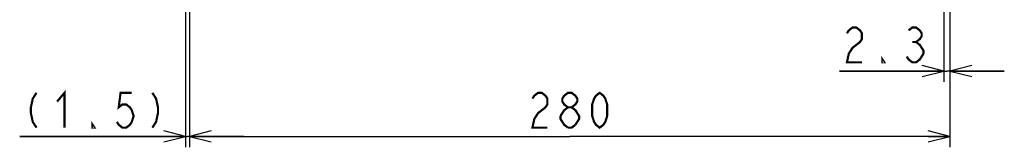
# Model space of a CAD drawing. Extents: x 28 to 410, y 33 to 287.
# Tile 17 of 63: x 139 to 229, y 110 to 122. Entities that reach past the tile are written whole.
import ezdxf

# ---------------------------------------------------------------- set-up
doc = ezdxf.new("R2010")
doc.units = 0
doc.header["$LTSCALE"] = 23.1
doc.layers.get('0').update_dxf_attribs({"linetype": 'CONTINUOUS'})
doc.layers.add('ALL_DIM', color=7, linetype='CONTINUOUS')
doc.dimstyles.get("Standard").update_dxf_attribs({"dimtxt": 2.5, "dimasz": 2.5, "dimexe": 1.25, "dimexo": 0.625, "dimtad": 1, "dimcen": 2.5, "dimazin": 3, "dimtfac": 1, "dimtmove": 0, "dimatfit": 3})

# ---------------------------------------------------------------- blocks, each defined once
blk = doc.blocks.new('_OPEN')
at = {"color": 0, "linetype": 'BYBLOCK'}
for p, q in [((0, 0), (-1, 0.25)), ((-1, -0.25), (0, 0)), ((-1, 0), (0, 0))]:
    blk.add_line(p, q, dxfattribs=at)
blk = doc.blocks.new('*D10')
at = {"layer": 'ALL_DIM', "color": 2, "linetype": 'CONTINUOUS'}
for p, q in [((223.796, 137.586), (223.796, 115.836)), ((224.371, 137.586), (224.371, 115.836)), ((223.796, 116.836), (214.196, 116.836)), ((214.196, 116.836), (224.083, 116.836)), ((229.371, 116.836), (224.083, 116.836)), ((224.371, 116.836), (229.371, 116.836))]:
    blk.add_line(p, q, dxfattribs=at)
at = {"layer": 'ALL_DIM', "color": 2, "linetype": 'CONTINUOUS', "xscale": 2, "yscale": 2, "zscale": 2}
blk.add_blockref('_OPEN', (223.796, 116.836), dxfattribs=at)
at = {"layer": 'ALL_DIM', "color": 2, "linetype": 'CONTINUOUS', "xscale": 2, "yscale": 2, "zscale": 2, "rotation": 180}
blk.add_blockref('_OPEN', (224.371, 116.836), dxfattribs=at)
blk = doc.blocks.new('*D11')
at = {"layer": 'ALL_DIM', "color": 2, "linetype": 'CONTINUOUS'}
for p, q in [((154.371, 141.716), (154.371, 109.836)), ((224.371, 137.586), (224.371, 109.836)), ((154.371, 110.836), (189.371, 110.836)), ((224.371, 110.836), (189.371, 110.836))]:
    blk.add_line(p, q, dxfattribs=at)
at = {"layer": 'ALL_DIM', "color": 2, "linetype": 'CONTINUOUS', "xscale": 2, "yscale": 2, "zscale": 2, "rotation": 180}
blk.add_blockref('_OPEN', (154.371, 110.836), dxfattribs=at)
at = {"layer": 'ALL_DIM', "color": 2, "linetype": 'CONTINUOUS', "xscale": 2, "yscale": 2, "zscale": 2}
blk.add_blockref('_OPEN', (224.371, 110.836), dxfattribs=at)
blk = doc.blocks.new('*D39')
at = {"color": 2, "linetype": 'CONTINUOUS'}
for p, q in [((153.996, 200.894), (153.996, 109.836)), ((154.371, 141.716), (154.371, 109.836)), ((153.996, 110.836), (138.73, 110.836)), ((138.73, 110.836), (154.183, 110.836)), ((159.371, 110.836), (154.183, 110.836)), ((154.371, 110.836), (159.371, 110.836))]:
    blk.add_line(p, q, dxfattribs=at)
at = {"color": 2, "linetype": 'CONTINUOUS', "xscale": 2, "yscale": 2, "zscale": 2}
blk.add_blockref('_OPEN', (153.996, 110.836), dxfattribs=at)
at = {"color": 2, "linetype": 'CONTINUOUS', "xscale": 2, "yscale": 2, "zscale": 2, "rotation": 180}
blk.add_blockref('_OPEN', (154.371, 110.836), dxfattribs=at)

msp = doc.modelspace()

# ---------------------------------------------------------------- linework, layer by layer
at = {"color": 2, "linetype": 'CONTINUOUS', "const_width": 0.2}
for points in [[(140.278, 114.836), (139.934, 114.303), (139.762, 113.503), (139.762, 112.969), (139.934, 112.169), (140.278, 111.636)], [(142.17, 114.036), (142.858, 114.836), (142.858, 111.636)], [(149.05, 114.836), (148.018, 114.836), (147.846, 113.503), (148.19, 113.769), (148.534, 113.769), (148.878, 113.503), (149.05, 113.236), (149.222, 112.703), (149.05, 112.169), (148.878, 111.903), (148.534, 111.636), (148.19, 111.636), (147.846, 111.903), (147.674, 112.169)], [(150.942, 114.836), (151.286, 114.303), (151.458, 113.503), (151.458, 112.969), (151.286, 112.169), (150.942, 111.636)], [(145.61, 111.636), (145.438, 111.636), (145.438, 111.903), (145.61, 111.636)]]:
    msp.add_lwpolyline(points, dxfattribs=at)
at = {"layer": 'ALL_DIM', "color": 2, "linetype": 'CONTINUOUS', "const_width": 0.2}
for points in [[(214.884, 120.303), (215.056, 120.569), (215.4, 120.836), (215.744, 120.836), (216.088, 120.569), (216.26, 120.303), (216.26, 119.769), (216.088, 119.503), (215.744, 119.236), (215.4, 118.969), (215.056, 118.436), (214.884, 117.636), (216.26, 117.636)], [(220.56, 120.569), (220.904, 120.836), (221.248, 120.836), (221.592, 120.569), (221.764, 120.303), (221.764, 120.036), (221.592, 119.769), (221.248, 119.503), (221.592, 119.236), (221.764, 118.969), (221.936, 118.703), (221.936, 118.436)], [(220.904, 119.503), (221.248, 119.503)], [(218.324, 117.636), (218.152, 117.636), (218.152, 117.903), (218.324, 117.636)], [(221.936, 118.436), (221.592, 117.903), (221.248, 117.636), (220.904, 117.636), (220.56, 117.903), (220.388, 118.169)], [(185.931, 114.303), (186.103, 114.569), (186.447, 114.836), (186.791, 114.836), (187.135, 114.569), (187.307, 114.303), (187.307, 113.769), (187.135, 113.503)], [(189.199, 113.503), (188.855, 113.769), (188.683, 114.036), (188.683, 114.303), (188.855, 114.569), (189.199, 114.836), (189.543, 114.836), (189.887, 114.569), (190.059, 114.303), (190.059, 114.036), (189.887, 113.769), (189.543, 113.503)], [(192.123, 111.636), (191.779, 111.903), (191.607, 112.169), (191.435, 112.703), (191.435, 113.769), (191.607, 114.303), (191.779, 114.569), (192.123, 114.836), (192.467, 114.569), (192.639, 114.303), (192.811, 113.769), (192.811, 112.703), (192.639, 112.169), (192.467, 111.903), (192.123, 111.636)], [(187.135, 113.503), (186.447, 112.969), (186.103, 112.436), (185.931, 111.636), (187.307, 111.636)], [(188.511, 112.703), (188.855, 113.236), (189.199, 113.503), (189.543, 113.503), (189.887, 113.236), (190.059, 112.969), (190.231, 112.703), (190.231, 112.436), (189.887, 111.903)], [(189.199, 111.636), (188.855, 111.903), (188.683, 112.169), (188.511, 112.436), (188.511, 112.703)], [(189.887, 111.903), (189.543, 111.636), (189.199, 111.636)]]:
    msp.add_lwpolyline(points, dxfattribs=at)

# ---------------------------------------------------------------- dimensions: what is measured, and where the dimension line sits
at = {"color": 2, "linetype": 'CONTINUOUS'}
dim = msp.add_linear_dim(base=(153.995783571, 110.836083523), p1=(154.370783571, 142.716349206), p2=(153.995783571, 201.89398451), angle=180, dimstyle='Standard', dxfattribs=at)
dim.commit()
dim.dimension.update_dxf_attribs({"geometry": '*D39', "text_midpoint": (138.730208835, 110.836083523), "dimtype": 128})
at = {"layer": 'ALL_DIM', "color": 2, "linetype": 'CONTINUOUS'}
for base, p1, p2, picture, middle in [((224.371, 110.836), (154.371, 142.716), (224.371, 138.586), '*D11', (185.243, 110.836)), ((224.370783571, 116.836083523), (223.795783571, 138.586083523), (224.370783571, 138.586083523), '*D10', (214.196482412, 116.836083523))]:
    dim = msp.add_linear_dim(base=base, p1=p1, p2=p2, dimstyle='Standard', dxfattribs=at)
    dim.commit()
    dim.dimension.update_dxf_attribs({"geometry": picture, "text_midpoint": middle, "dimtype": 128})

doc.saveas('drawing.dxf')
